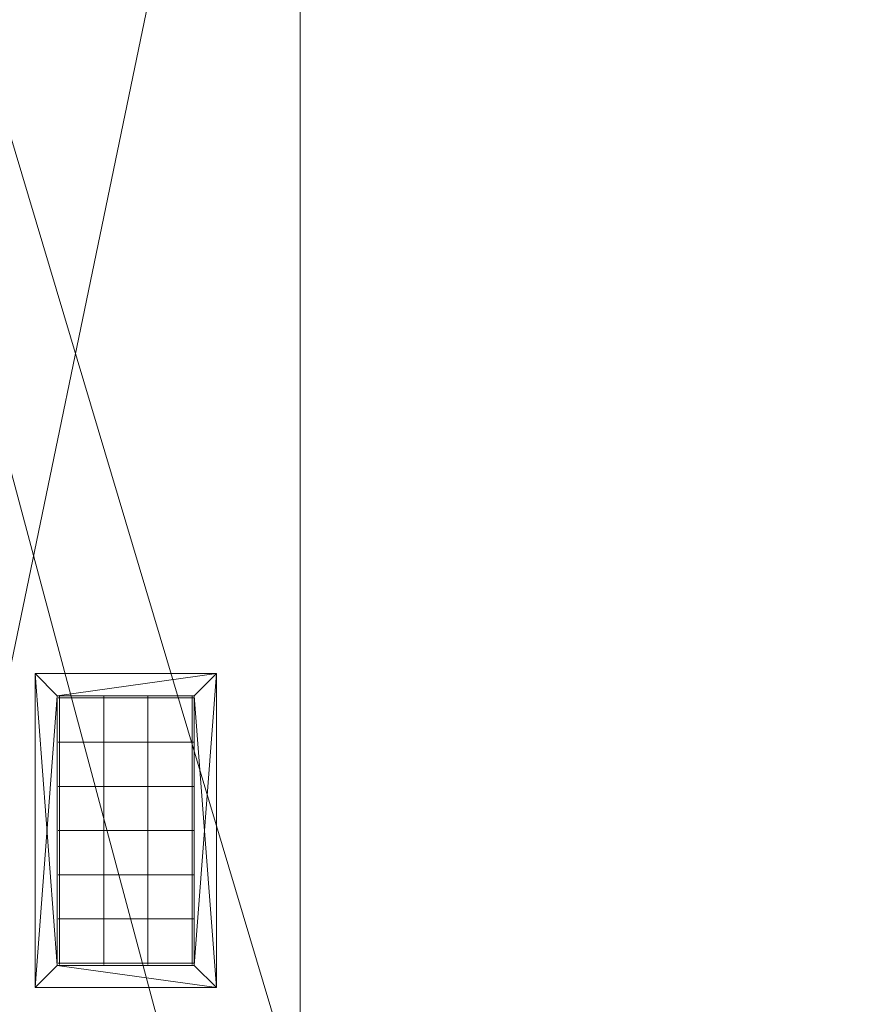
# Model space of a CAD drawing. Header units: millimetres. Extents: x 5566 to 34320, y 298 to 15638.
# Tile 155 of 256: x 6383 to 7325, y 12540 to 13654. Entities that reach past the tile are written whole.
import ezdxf

# ---------------------------------------------------------------- set-up
doc = ezdxf.new("R2010")
doc.units = ezdxf.units.MM
doc.header["$MEASUREMENT"] = 0
for name, color, linetype in [('New_A - Slabs.3D', 7, 'Continuous'), ('New_A - Soffits.3D', 7, 'Continuous'), ('New_HVAC', 7, 'Continuous')]:
    doc.layers.add(name, color=color, linetype=linetype)

# ---------------------------------------------------------------- blocks, each defined once
blk = doc.blocks.new('Slab_F88997A8-3703-4895-AA88-2743A1B7FDF9', base_point=(5758.1, 9954.5))
at = {"layer": 'New_A - Soffits.3D', "lineweight": 0}
mesh = blk.add_polyface(dxfattribs=at)
corners = [(7225, 9954.5, 3250.4), (5758.1, 9954.5, 3250.4), (5758.1, 9954.5, 2565.4), (7225, 9954.5, 2565.4), (10330.1, 15440.9, 3250.4), (5758.1, 15440.9, 3250.4), (7225, 3642.6, 3250.4), (8901.4, 3642.6, 3250.4), (8901.4, 3096.5, 3250.4), (12419.3, 3096.5, 3250.4), (12419.3, 493, 3250.4), (25538.4, 493, 3250.4), (25538.4, 3687, 3250.4), (22960.3, 3687, 3250.4), (22960.3, 8786.1, 3250.4), (18324.8, 8786.1, 3250.4), (18324.8, 10272.8, 3250.4), (18350.2, 10272.8, 3250.4), (18350.2, 11935.7, 3250.4), (18274, 11935.7, 3250.4), (18274, 14755.1, 3250.4), (14679.9, 14755.1, 3250.4), (14679.9, 14805.9, 3250.4), (10330.1, 14805.9, 3250.4), (18467.2, 708.9, 3250.4), (16357.3, 708.9, 3250.4), (16357.3, 4043.2, 3250.4), (17346.3, 4043.2, 3250.4), (17346.3, 3566.4, 3250.4), (18467.2, 3566.4, 3250.4), (5758.1, 15440.9, 2565.4), (7225, 3642.6, 2565.4), (10330.1, 15440.9, 2565.4), (10330.1, 14805.9, 2565.4), (14679.9, 14805.9, 2565.4), (14679.9, 14755.1, 2565.4), (18274, 14755.1, 2565.4), (18274, 11935.7, 2565.4), (18350.2, 11935.7, 2565.4), (18350.2, 10272.8, 2565.4), (18324.8, 10272.8, 2565.4), (18324.8, 8786.1, 2565.4), (22960.3, 8786.1, 2565.4), (22960.3, 3687, 2565.4), (25538.4, 3687, 2565.4), (25538.4, 493, 2565.4), (12419.3, 493, 2565.4), (12419.3, 3096.5, 2565.4), (8901.4, 3096.5, 2565.4), (8901.4, 3642.6, 2565.4), (17346.3, 3566.4, 2565.4), (17346.3, 4043.2, 2565.4), (16357.3, 4043.2, 2565.4), (16357.3, 708.9, 2565.4), (18467.2, 708.9, 2565.4), (18467.2, 3566.4, 2565.4)]
mesh.append_faces([[corners[k] for k in face] for face in [(0, 1, 2, 3), (1, 5, 30, 2), (6, 0, 3, 31), (5, 4, 32, 30), (7, 6, 31, 49), (8, 7, 49, 48), (9, 8, 48, 47), (10, 9, 47, 46), (11, 10, 46, 45), (12, 11, 45, 44), (13, 12, 44, 43), (14, 13, 43, 42), (15, 14, 42, 41), (16, 15, 41, 40), (17, 16, 40, 39), (18, 17, 39, 38), (19, 18, 38, 37), (20, 19, 37, 36), (21, 20, 36, 35), (22, 21, 35, 34), (23, 22, 34, 33), (4, 23, 33, 32), (25, 24, 54, 53), (26, 25, 53, 52), (27, 26, 52, 51), (28, 27, 51, 50), (29, 28, 50, 55), (24, 29, 55, 54)]], dxfattribs={"color": 254})
mesh.append_faces([[corners[k] for k in face] for face in [(18, 16, 17), (45, 43, 44)]], dxfattribs={"vtx0": -1, "color": 254})
mesh.append_faces([[corners[k] for k in face] for face in [(11, 24, 10), (38, 40, 37)]], dxfattribs={"vtx0": -1, "vtx1": -1, "color": 254})
mesh.append_faces([[corners[k] for k in face] for face in [(4, 0, 7), (25, 21, 10), (15, 19, 28), (11, 13, 24), (49, 3, 32), (46, 35, 53), (50, 37, 41), (45, 54, 43)]], dxfattribs={"vtx0": -1, "vtx1": -1, "vtx2": -1, "color": 254})
mesh.append_faces([[corners[k] for k in face] for face in [(23, 7, 8), (23, 8, 9), (21, 9, 10), (21, 26, 27), (19, 27, 28), (15, 28, 29), (13, 29, 24), (3, 30, 32), (49, 32, 33), (47, 33, 34), (47, 34, 35), (51, 35, 36), (51, 36, 37), (46, 53, 54), (55, 41, 42), (54, 42, 43)]], dxfattribs={"vtx0": -1, "vtx2": -1, "color": 254})
mesh.append_faces([[corners[k] for k in face] for face in [(12, 13, 11), (39, 40, 38)]], dxfattribs={"vtx1": -1, "color": 254})
mesh.append_faces([[corners[k] for k in face] for face in [(4, 5, 0), (23, 4, 7), (22, 23, 9), (21, 22, 9), (25, 26, 21), (20, 21, 27), (19, 20, 27), (15, 16, 19), (18, 19, 16), (24, 25, 10), (14, 15, 29), (13, 14, 29), (48, 49, 33), (47, 48, 33), (46, 47, 35), (52, 53, 35), (51, 52, 35), (50, 51, 37), (40, 41, 37), (55, 50, 41), (54, 55, 42), (45, 46, 54)]], dxfattribs={"vtx1": -1, "vtx2": -1, "color": 254})
mesh.append_faces([[corners[k] for k in face] for face in [(5, 1, 0), (0, 6, 7), (3, 2, 30), (49, 31, 3)]], dxfattribs={"vtx2": -1, "color": 254})
blk = doc.blocks.new('Object_3CB4C0CD-B766-47BC-B311-2DB18BF3FBBD')
at = {"layer": 'New_HVAC', "lineweight": 0}
mesh = blk.add_polyface(dxfattribs=at)
corners = [(6400.2, 12558.8, 2560.4), (6605.2, 12558.8, 2560.4), (6605.2, 12558.8, 2565.4), (6400.2, 12558.8, 2565.4), (6605.2, 12913.8, 2560.4), (6605.2, 12913.8, 2565.4), (6400.2, 12913.8, 2560.4), (6400.2, 12913.8, 2565.4), (6425.2, 12583.8, 2560.4), (6425.2, 12888.8, 2560.4), (6425.2, 12888.8, 2565.4), (6425.2, 12583.8, 2565.4), (6580.2, 12888.8, 2560.4), (6580.2, 12888.8, 2565.4), (6580.2, 12583.8, 2560.4), (6580.2, 12583.8, 2565.4)]
mesh.append_faces([[corners[k] for k in face] for face in [(0, 1, 2, 3), (1, 4, 5, 2), (4, 6, 7, 5), (6, 0, 3, 7), (8, 9, 10, 11), (9, 12, 13, 10), (12, 14, 15, 13), (14, 8, 11, 15)]], dxfattribs={"color": 141})
mesh.append_faces([[corners[k] for k in face] for face in [(6, 9, 0), (0, 8, 1), (3, 11, 7), (7, 10, 5)]], dxfattribs={"vtx0": -1, "vtx1": -1, "color": 141})
mesh.append_faces([[corners[k] for k in face] for face in [(14, 4, 1), (4, 12, 9), (0, 9, 8), (13, 2, 5), (2, 15, 11), (7, 11, 10)]], dxfattribs={"vtx0": -1, "vtx2": -1, "color": 141})
mesh.append_faces([[corners[k] for k in face] for face in [(14, 12, 4), (8, 14, 1), (6, 4, 9), (13, 15, 2), (10, 13, 5), (3, 2, 11)]], dxfattribs={"vtx1": -1, "vtx2": -1, "color": 141})
mesh = blk.add_polyface(dxfattribs=at)
corners = [(6579.2, 12586.3, 2560.4), (6426.2, 12586.3, 2560.4), (6426.2, 12586.3, 2585.4), (6579.2, 12586.3, 2585.4), (6579.2, 12636.3, 2560.4), (6426.2, 12636.3, 2560.4), (6426.2, 12636.3, 2585.4), (6579.2, 12636.3, 2585.4), (6579.2, 12686.3, 2560.4), (6426.2, 12686.3, 2560.4), (6426.2, 12686.3, 2585.4), (6579.2, 12686.3, 2585.4), (6579.2, 12736.3, 2560.4), (6426.2, 12736.3, 2560.4), (6426.2, 12736.3, 2585.4), (6579.2, 12736.3, 2585.4), (6579.2, 12786.3, 2560.4), (6426.2, 12786.3, 2560.4), (6426.2, 12786.3, 2585.4), (6579.2, 12786.3, 2585.4), (6579.2, 12836.3, 2560.4), (6426.2, 12836.3, 2560.4), (6426.2, 12836.3, 2585.4), (6579.2, 12836.3, 2585.4), (6579.2, 12886.3, 2560.4), (6426.2, 12886.3, 2560.4), (6426.2, 12886.3, 2585.4), (6579.2, 12886.3, 2585.4), (6427.7, 12887.8, 2560.4), (6427.7, 12584.8, 2560.4), (6427.7, 12584.8, 2585.4), (6427.7, 12887.8, 2585.4), (6477.7, 12887.8, 2560.4), (6477.7, 12584.8, 2560.4), (6477.7, 12584.8, 2585.4), (6477.7, 12887.8, 2585.4), (6527.7, 12887.8, 2560.4), (6527.7, 12584.8, 2560.4), (6527.7, 12584.8, 2585.4), (6527.7, 12887.8, 2585.4), (6577.7, 12887.8, 2560.4), (6577.7, 12584.8, 2560.4), (6577.7, 12584.8, 2585.4), (6577.7, 12887.8, 2585.4), (6425.2, 12888.8, 2565.4), (6425.2, 12583.8, 2565.4), (6425.2, 12583.8, 2615.4), (6425.2, 12888.8, 2615.4), (6580.2, 12583.8, 2565.4), (6580.2, 12583.8, 2615.4), (6580.2, 12888.8, 2565.4), (6580.2, 12888.8, 2615.4)]
mesh.append_faces([[corners[k] for k in face] for face in [(0, 1, 2, 3), (4, 5, 6, 7), (8, 9, 10, 11), (12, 13, 14, 15), (16, 17, 18, 19), (20, 21, 22, 23), (24, 25, 26, 27), (28, 29, 30, 31), (32, 33, 34, 35), (36, 37, 38, 39), (40, 41, 42, 43), (44, 45, 46, 47), (45, 48, 49, 46), (48, 50, 51, 49), (50, 44, 47, 51)]], dxfattribs={"color": 141})
blk = doc.blocks.new('Slab_37BCEA3F-6036-4764-93A5-9224337F71E8', base_point=(5916.4, 15048))
at = {"layer": 'New_A - Slabs.3D', "lineweight": 0}
mesh = blk.add_polyface(dxfattribs=at)
corners = [(5916.4, 10157.6), (5916.4, 15048), (5916.4, 15048, -150), (5916.4, 10157.6, -150), (9975.6, 14387.8), (9976.6, 15048), (7377, 10157.6), (7377, 3737.9), (8902.4, 3737.9), (8902.4, 3096.5), (12502.7, 3096.5), (12502.7, 677.9), (16357.3, 677.1), (16357.3, 492.9), (18467.2, 492.9), (18467.2, 683.4), (22812.2, 682.8), (22812.2, 8523.1), (17906.7, 8523.1), (17906.7, 9408.3), (12153.6, 9408.3), (12151.6, 10818), (14831.4, 10818), (14831.4, 14387.8), (9976.6, 15048, -150), (7377, 10157.6, -150), (9975.6, 14387.8, -150), (14831.4, 14387.8, -150), (14831.4, 10818, -150), (12151.6, 10818, -150), (12153.6, 9408.3, -150), (17906.7, 9408.3, -150), (17906.7, 8523.1, -150), (22812.2, 8523.1, -150), (22812.2, 682.8, -150), (18467.2, 683.4, -150), (18467.2, 492.9, -150), (16357.3, 492.9, -150), (16357.3, 677.1, -150), (12502.7, 677.9, -150), (12502.7, 3096.5, -150), (8902.4, 3096.5, -150), (8902.4, 3737.9, -150), (7377, 3737.9, -150)]
mesh.append_faces([[corners[k] for k in face] for face in [(0, 1, 2, 3), (1, 5, 24, 2), (6, 0, 3, 25), (5, 4, 26, 24), (7, 6, 25, 43), (8, 7, 43, 42), (9, 8, 42, 41), (10, 9, 41, 40), (11, 10, 40, 39), (12, 11, 39, 38), (13, 12, 38, 37), (14, 13, 37, 36), (15, 14, 36, 35), (16, 15, 35, 34), (17, 16, 34, 33), (18, 17, 33, 32), (19, 18, 32, 31), (20, 19, 31, 30), (21, 20, 30, 29), (22, 21, 29, 28), (23, 22, 28, 27), (4, 23, 27, 26)]], dxfattribs={"color": 254})
mesh.append_faces([[corners[k] for k in face] for face in [(23, 21, 22), (17, 15, 16)]], dxfattribs={"vtx0": -1, "color": 254})
mesh.append_faces([[corners[k] for k in face] for face in [(27, 29, 26), (33, 35, 32)]], dxfattribs={"vtx0": -1, "vtx1": -1, "color": 254})
mesh.append_faces([[corners[k] for k in face] for face in [(6, 8, 4), (1, 6, 4), (21, 4, 9), (20, 10, 12), (26, 42, 25), (26, 25, 2), (41, 26, 29), (38, 40, 30)]], dxfattribs={"vtx0": -1, "vtx1": -1, "vtx2": -1, "color": 254})
mesh.append_faces([[corners[k] for k in face] for face in [(4, 8, 9), (20, 9, 10), (18, 12, 13), (18, 13, 14), (18, 14, 15), (41, 29, 30), (38, 30, 31), (38, 31, 32)]], dxfattribs={"vtx0": -1, "vtx2": -1, "color": 254})
mesh.append_faces([[corners[k] for k in face] for face in [(5, 1, 4), (24, 26, 2), (28, 29, 27), (34, 35, 33)]], dxfattribs={"vtx1": -1, "color": 254})
mesh.append_faces([[corners[k] for k in face] for face in [(20, 21, 9), (23, 4, 21), (19, 20, 12), (18, 19, 12), (17, 18, 15), (41, 42, 26), (40, 41, 30), (37, 38, 32), (36, 37, 32), (35, 36, 32)]], dxfattribs={"vtx1": -1, "vtx2": -1, "color": 254})
mesh.append_faces([[corners[k] for k in face] for face in [(1, 0, 6), (6, 7, 8), (10, 11, 12), (25, 3, 2), (42, 43, 25), (38, 39, 40)]], dxfattribs={"vtx2": -1, "color": 254})
blk = doc.blocks.new('Slab_D504926E-0A3B-4358-B099-62C84FBA8D51', base_point=(6699, 15442.9))
at = {"layer": 'New_A - Soffits.3D', "lineweight": 0}
mesh = blk.add_polyface(dxfattribs=at)
corners = [(5756.6, 15442.9, 6450.4), (5756.6, 15442.9, 6300.4), (5756.6, 9952.7, 6300.4), (5756.6, 9952.7, 6450.4), (10331.2, 15442.9, 6450.4), (10331.2, 15442.9, 6300.4), (10331.2, 9954.4, 6300.4), (5757, 9952.7, 6300.4), (9390.4, 14503, 6300.4), (6700, 14503, 6300.4), (6700, 10892.2, 6300.4), (9390.4, 10892.2, 6300.4), (5757, 9952.7, 6450.4), (10331.2, 9954.4, 6450.4), (6700, 10892.2, 6450.4), (6700, 14503, 6450.4), (9390.4, 14503, 6450.4), (9390.4, 10892.2, 6450.4)]
mesh.append_faces([[corners[k] for k in face] for face in [(0, 1, 2, 3), (4, 5, 1, 0), (3, 2, 7, 12), (13, 6, 5, 4), (12, 7, 6, 13), (15, 9, 8, 16), (14, 10, 9, 15), (17, 11, 10, 14), (16, 8, 11, 17)]], dxfattribs={"color": 254})
mesh.append_faces([[corners[k] for k in face] for face in [(6, 11, 5), (5, 8, 1), (4, 16, 13)]], dxfattribs={"vtx0": -1, "vtx1": -1, "color": 254})
mesh.append_faces([[corners[k] for k in face] for face in [(6, 2, 11), (13, 17, 3)]], dxfattribs={"vtx0": -1, "vtx1": -1, "vtx2": -1, "color": 254})
mesh.append_faces([[corners[k] for k in face] for face in [(9, 2, 1), (2, 10, 11), (5, 11, 8), (14, 0, 3), (0, 15, 16), (13, 16, 17)]], dxfattribs={"vtx0": -1, "vtx2": -1, "color": 254})
mesh.append_faces([[corners[k] for k in face] for face in [(9, 10, 2), (8, 9, 1), (14, 15, 0), (17, 14, 3), (4, 0, 16)]], dxfattribs={"vtx1": -1, "vtx2": -1, "color": 254})
blk = doc.blocks.new('Slab_F91768E1-E5ED-4E83-BA6D-59F93DFA2275', base_point=(6700, 10892.2))
at = {"layer": 'New_A - Soffits.3D', "lineweight": 0}
mesh = blk.add_polyface(dxfattribs=at)
corners = [(6700, 10892.2, 6600.4), (6700, 10892.2, 6450.4), (9390.4, 10892.2, 6450.4), (9390.4, 10892.2, 6600.4), (6700, 14503, 6600.4), (6700, 14503, 6450.4), (9390.4, 14503, 6450.4), (9390.4, 14503, 6600.4)]
mesh.append_faces([[corners[k] for k in face] for face in [(0, 1, 2, 3), (4, 5, 1, 0), (2, 1, 5, 6), (3, 2, 6, 7), (4, 0, 3, 7), (7, 6, 5, 4)]], dxfattribs={"color": 254})

msp = doc.modelspace()

# ---------------------------------------------------------------- block references
at = {"layer": 'New_A - Slabs.3D', "color": 251, "linetype": 'Continuous', "lineweight": 18, "true_color": 0x4a4a4a}
msp.add_blockref('Slab_37BCEA3F-6036-4764-93A5-9224337F71E8', (5916.4, 15048), dxfattribs=at)
at = {"layer": 'New_A - Soffits.3D', "color": 251, "linetype": 'Continuous', "lineweight": 18, "true_color": 0x4a4a4a}
for name, p in [('Slab_D504926E-0A3B-4358-B099-62C84FBA8D51', (6699, 15442.9)), ('Slab_F88997A8-3703-4895-AA88-2743A1B7FDF9', (5758.1, 9954.5)), ('Slab_F91768E1-E5ED-4E83-BA6D-59F93DFA2275', (6700, 10892.2))]:
    msp.add_blockref(name, p, dxfattribs=at)
at = {"layer": 'New_HVAC', "color": 36, "linetype": 'Continuous', "lineweight": 18, "true_color": 0x783c00}
msp.add_blockref('Object_3CB4C0CD-B766-47BC-B311-2DB18BF3FBBD', (0, 0), dxfattribs=at)

doc.saveas('drawing.dxf')
